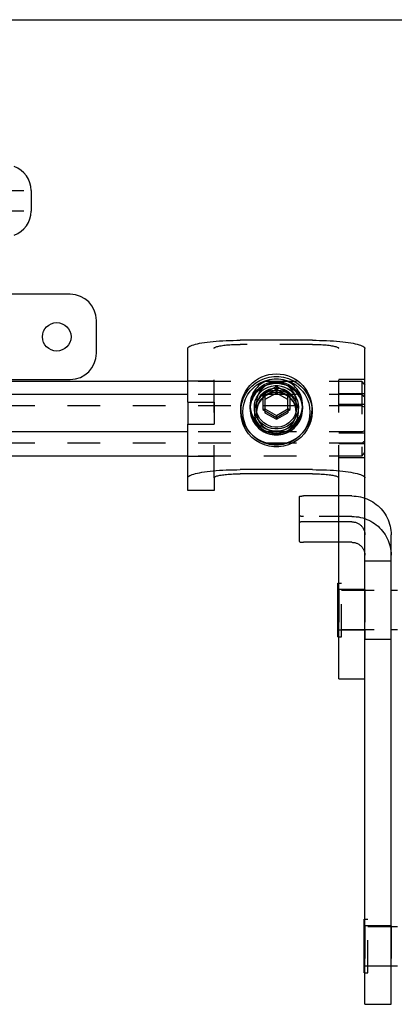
# Model space of a CAD drawing. Header units: inches. Extents: x 0 to 28.3, y 0 to 18.3.
# Tile 19 of 34: x 9.4 to 11.2, y 13.6 to 18.3. Entities that reach past the tile are written whole.
import ezdxf

# ---------------------------------------------------------------- set-up
doc = ezdxf.new("R2010")
doc.units = ezdxf.units.IN
doc.header["$LTSCALE"] = 1.558333
doc.header["$MEASUREMENT"] = 0
doc.linetypes.add('HIDDEN', pattern=[0.2, 0.1, -0.1])
doc.layers.get('0').update_dxf_attribs({"linetype": 'CONTINUOUS'})
doc.layers.add('DEFAULT_2', color=8, linetype='HIDDEN')

msp = doc.modelspace()

# ---------------------------------------------------------------- linework, layer by layer
at = {"color": 7, "linetype": 'Continuous'}
for p, q in [((0, 18.3333), (28.3333, 18.3333)), ((9.4524, 17.5186), (9.4524, 17.4195)), ((9.6384, 17.0231), (9.3356, 17.0231)), ((9.7634, 16.7421), (9.7634, 16.8981)), ((10.1994, 16.6067), (9.3298, 16.6067)), ((9.3356, 16.6171), (9.6384, 16.6171)), ((10.6214, 16.5839), (10.5564, 16.5468)), ((10.6214, 16.5839), (10.6214, 16.5521)), ((10.6864, 16.5468), (10.6214, 16.5839)), ((10.1994, 16.545), (9.2934, 16.545)), ((10.5564, 16.5468), (10.5564, 16.4727)), ((10.5564, 16.5468), (10.5664, 16.5395)), ((10.6214, 16.5709), (10.5664, 16.5395)), ((10.6214, 16.5521), (10.5664, 16.5208)), ((10.5664, 16.5395), (10.5664, 16.4768)), ((10.6764, 16.5395), (10.6214, 16.5709)), ((10.6764, 16.5208), (10.6214, 16.5521)), ((10.6864, 16.5468), (10.6764, 16.5395)), ((10.6764, 16.4768), (10.6764, 16.5395)), ((10.6864, 16.4727), (10.6864, 16.5468)), ((10.5269, 16.4757), (10.5269, 16.5084)), ((10.7159, 16.4757), (10.7159, 16.5084)), ((10.745, 16.4988), (10.7459, 16.4842)), ((10.5264, 16.4824), (10.5269, 16.4891)), ((10.5564, 16.4727), (10.5664, 16.4768)), ((10.5564, 16.4727), (10.6214, 16.4356)), ((10.5664, 16.4768), (10.6214, 16.4454)), ((10.6214, 16.4454), (10.6764, 16.4768)), ((10.6214, 16.4356), (10.6864, 16.4727)), ((10.6214, 16.4356), (10.6214, 16.4454)), ((10.6864, 16.4727), (10.6764, 16.4768)), ((10.7159, 16.4891), (10.7164, 16.4824)), ((10.1994, 16.3674), (9.2934, 16.3674)), ((10.1994, 16.2514), (9.2934, 16.2514)), ((10.7934, 16.1669), (10.4494, 16.1669)), ((10.3244, 16.1473), (10.3244, 16.0871)), ((10.9184, 15.1876), (10.9184, 16.1473)), ((10.3244, 16.0871), (10.1994, 16.0871)), ((10.7309, 15.8429), (10.7309, 16.0578)), ((10.9184, 15.9375), (10.7509, 15.9375)), ((10.9184, 15.8397), (10.7509, 15.8397)), ((10.9144, 15.6454), (10.9184, 15.6454)), ((10.9144, 15.3894), (10.9144, 15.6454)), ((11.1684, 15.6114), (11.1984, 15.6114)), ((11.1684, 15.4234), (11.1984, 15.4234)), ((10.9144, 15.3894), (10.9184, 15.3894)), ((11.0434, 13.6355), (11.0434, 15.258)), ((10.9184, 15.1876), (11.0434, 15.1876)), ((11.0394, 14.0412), (11.0434, 14.0412)), ((11.0394, 13.7852), (11.0394, 14.0412)), ((11.1684, 14.0072), (11.1984, 14.0072)), ((11.1684, 13.8192), (11.1984, 13.8192)), ((11.0394, 13.7852), (11.0434, 13.7852)), ((11.0434, 13.6355), (11.1684, 13.6355))]:
    msp.add_line(p, q, dxfattribs=at)
at = {"color": 3, "linetype": 'Continuous'}
for p, q in [((10.7934, 16.8037), (10.4494, 16.8037)), ((10.1994, 16.5084), (10.1994, 16.7646)), ((11.0434, 15.258), (11.0434, 16.7646)), ((10.1994, 16.5084), (10.1994, 16.4975)), ((10.1994, 16.1473), (10.1994, 16.4036)), ((10.7934, 16.1864), (10.4494, 16.1864)), ((10.1994, 16.0871), (10.1994, 16.1473)), ((10.9184, 16.061), (10.7509, 16.061)), ((11.1684, 13.6355), (11.1684, 15.8758))]:
    msp.add_line(p, q, dxfattribs=at)
at = {"color": 8, "linetype": 'HIDDEN'}
for p, q in [((10.3244, 16.1473), (10.3244, 16.7646)), ((10.3244, 16.6091), (10.1994, 16.6091)), ((10.1994, 16.5084), (10.3244, 16.5084)), ((10.4964, 16.4755), (10.4964, 16.4951)), ((10.7464, 16.4755), (10.7464, 16.4951)), ((10.4968, 16.4853), (10.4964, 16.4755)), ((10.7464, 16.4755), (10.746, 16.4853)), ((10.1994, 16.4036), (10.3244, 16.4036)), ((10.3244, 16.2491), (10.1994, 16.2491)), ((11.1684, 15.7492), (11.0434, 15.7492)), ((11.0434, 15.6139), (11.0434, 15.7492)), ((11.0434, 15.6139), (10.9184, 15.6139)), ((10.9184, 15.6139), (10.9184, 15.4209)), ((11.0434, 15.4209), (10.9184, 15.4209)), ((11.0434, 15.4209), (11.0434, 15.3762)), ((11.1684, 15.3762), (11.0434, 15.3762)), ((11.1684, 14.0097), (11.0434, 14.0097)), ((11.0434, 14.0097), (11.0434, 13.8167)), ((11.1684, 13.8167), (11.0434, 13.8167))]:
    msp.add_line(p, q, dxfattribs=at)
at = {"linetype": 'HIDDEN'}
for p, q in [((10.1994, 16.5084), (10.1994, 16.4036)), ((11.1684, 15.3762), (11.1684, 15.7492)), ((11.0434, 15.6139), (11.0434, 15.4209)), ((11.1684, 14.0097), (11.1684, 13.8167))]:
    msp.add_line(p, q, dxfattribs=at)
at = {"color": 3, "linetype": 'Continuous'}
for points in [[(10.1994, 16.7646), (10.2, 16.7673), (10.2017, 16.7699), (10.2046, 16.7726), (10.2086, 16.7752), (10.2138, 16.7777), (10.2201, 16.7802), (10.2274, 16.7826), (10.2358, 16.7849), (10.2451, 16.7872), (10.2554, 16.7893), (10.2667, 16.7913), (10.2787, 16.7932), (10.2916, 16.795), (10.3052, 16.7966), (10.3195, 16.798), (10.3344, 16.7993), (10.3498, 16.8005), (10.3657, 16.8015), (10.3819, 16.8023), (10.3985, 16.8029), (10.4153, 16.8034), (10.4323, 16.8036), (10.4494, 16.8037)], [(10.7934, 16.8037), (10.8104, 16.8036), (10.8274, 16.8034), (10.8442, 16.8029), (10.8608, 16.8023), (10.8771, 16.8015), (10.8929, 16.8005), (10.9084, 16.7993), (10.9232, 16.798), (10.9375, 16.7966), (10.9511, 16.795), (10.964, 16.7932), (10.9761, 16.7913), (10.9873, 16.7893), (10.9976, 16.7872), (11.007, 16.7849), (11.0153, 16.7826), (11.0227, 16.7802), (11.0289, 16.7777), (11.0341, 16.7752), (11.0381, 16.7726), (11.041, 16.7699), (11.0428, 16.7673), (11.0434, 16.7646)], [(10.6214, 16.6185), (10.6111, 16.6181), (10.6008, 16.6169), (10.5907, 16.6148), (10.5808, 16.6118), (10.5712, 16.6081), (10.5619, 16.6037), (10.553, 16.5984), (10.5446, 16.5925), (10.5367, 16.5859), (10.5294, 16.5787), (10.5227, 16.5709), (10.5167, 16.5626), (10.5114, 16.5538), (10.5069, 16.5447), (10.5032, 16.5352), (10.5002, 16.5254), (10.4981, 16.5154), (10.4968, 16.5053), (10.4964, 16.4951)], [(10.7464, 16.4951), (10.746, 16.5053), (10.7447, 16.5154), (10.7426, 16.5254), (10.7396, 16.5352), (10.7358, 16.5447), (10.7313, 16.5538), (10.726, 16.5626), (10.72, 16.5709), (10.7133, 16.5787), (10.706, 16.5859), (10.6982, 16.5925), (10.6897, 16.5984), (10.6809, 16.6037), (10.6716, 16.6081), (10.662, 16.6118), (10.6521, 16.6148), (10.642, 16.6169), (10.6317, 16.6181), (10.6214, 16.6185)], [(10.1994, 16.4975), (10.1995, 16.4748), (10.1995, 16.4631), (10.1995, 16.4513), (10.1995, 16.4394)], [(10.4964, 16.4951), (10.4968, 16.4849), (10.4981, 16.4748), (10.5002, 16.4648), (10.5032, 16.455), (10.5069, 16.4455), (10.5114, 16.4363), (10.5167, 16.4275), (10.5227, 16.4192), (10.5294, 16.4115), (10.5367, 16.4042), (10.5446, 16.3976), (10.553, 16.3917), (10.5619, 16.3865), (10.5712, 16.382), (10.5808, 16.3783), (10.5907, 16.3754), (10.6008, 16.3733), (10.6111, 16.372), (10.6214, 16.3716)], [(10.6214, 16.3716), (10.6317, 16.372), (10.642, 16.3733), (10.6521, 16.3754), (10.662, 16.3783), (10.6716, 16.382), (10.6809, 16.3865), (10.6897, 16.3917), (10.6982, 16.3976), (10.706, 16.4042), (10.7133, 16.4115), (10.72, 16.4192), (10.726, 16.4275), (10.7313, 16.4363), (10.7358, 16.4455), (10.7396, 16.455), (10.7426, 16.4648), (10.7447, 16.4748), (10.746, 16.4849), (10.7464, 16.4951)], [(10.1995, 16.4394), (10.1994, 16.4154), (10.1994, 16.4036)], [(10.1994, 16.1473), (10.2, 16.15), (10.2017, 16.1526), (10.2046, 16.1553), (10.2086, 16.1579), (10.2138, 16.1604), (10.2201, 16.1629), (10.2274, 16.1653), (10.2358, 16.1676), (10.2451, 16.1699), (10.2554, 16.172), (10.2667, 16.174), (10.2787, 16.1759), (10.2916, 16.1776), (10.3052, 16.1793), (10.3195, 16.1807), (10.3344, 16.182), (10.3498, 16.1832), (10.3657, 16.1842), (10.3819, 16.185), (10.3985, 16.1856), (10.4153, 16.1861), (10.4323, 16.1863), (10.4494, 16.1864)], [(10.7934, 16.1864), (10.8104, 16.1863), (10.8274, 16.1861), (10.8442, 16.1856), (10.8608, 16.185), (10.8771, 16.1842), (10.8929, 16.1832), (10.9084, 16.182), (10.9232, 16.1807), (10.9375, 16.1793), (10.9511, 16.1776), (10.964, 16.1759), (10.9761, 16.174), (10.9873, 16.172), (10.9976, 16.1699), (11.007, 16.1676), (11.0153, 16.1653), (11.0227, 16.1629), (11.0289, 16.1604), (11.0341, 16.1579), (11.0381, 16.1553), (11.041, 16.1526), (11.0428, 16.15), (11.0434, 16.1473)], [(10.7309, 16.0578), (10.731, 16.0582), (10.7313, 16.0585), (10.7317, 16.0588), (10.7324, 16.059), (10.7332, 16.0593), (10.7342, 16.0596), (10.7354, 16.0598), (10.7367, 16.0601), (10.7382, 16.0603), (10.7398, 16.0604), (10.7414, 16.0606), (10.7432, 16.0607), (10.7451, 16.0608), (10.747, 16.0609), (10.7489, 16.061), (10.7509, 16.061)], [(11.0434, 16.0504), (11.0526, 16.0469), (11.0622, 16.0426), (11.0716, 16.0379), (11.0806, 16.0326), (11.0894, 16.0268), (11.0978, 16.0206), (11.1058, 16.0139), (11.1135, 16.0067), (11.1207, 15.9992), (11.1275, 15.9912), (11.1338, 15.9829), (11.1396, 15.9743), (11.145, 15.9654), (11.1498, 15.9561), (11.1541, 15.9467), (11.1579, 15.937), (11.161, 15.9271), (11.1637, 15.917), (11.1657, 15.9068), (11.1672, 15.8965), (11.1681, 15.8862), (11.1684, 15.8758)]]:
    msp.add_lwpolyline(points, dxfattribs=at)
at = {"color": 7, "linetype": 'Continuous'}
for points in [[(10.4969, 16.4842), (10.4978, 16.4988), (10.5005, 16.5134), (10.505, 16.5276), (10.5111, 16.5411), (10.5189, 16.5538), (10.5282, 16.5655), (10.5388, 16.576), (10.5507, 16.5852), (10.5635, 16.5928), (10.5772, 16.5989), (10.5916, 16.6034), (10.6064, 16.606), (10.6214, 16.6069), (10.6364, 16.606), (10.6512, 16.6034), (10.6655, 16.5989), (10.6792, 16.5928), (10.6921, 16.5852), (10.7039, 16.576), (10.7146, 16.5655), (10.7238, 16.5538), (10.7316, 16.5411), (10.7378, 16.5276), (10.7423, 16.5134), (10.745, 16.4988)], [(10.6214, 16.6018), (10.6066, 16.6007), (10.5922, 16.5972), (10.5785, 16.5916), (10.5658, 16.584), (10.5545, 16.5744), (10.5449, 16.5633), (10.5372, 16.5508), (10.5315, 16.5372), (10.528, 16.523), (10.5269, 16.5084)], [(10.7159, 16.5084), (10.7147, 16.523), (10.7113, 16.5372), (10.7056, 16.5508), (10.6978, 16.5633), (10.6882, 16.5744), (10.6769, 16.584), (10.6643, 16.5916), (10.6506, 16.5972), (10.6362, 16.6007), (10.6214, 16.6018)], [(10.5164, 16.484), (10.5175, 16.4991), (10.5209, 16.5141), (10.5266, 16.5287), (10.5314, 16.5369)], [(10.7113, 16.5369), (10.7161, 16.5287), (10.7218, 16.5142), (10.7253, 16.4991), (10.7264, 16.484)], [(10.4972, 16.4885), (10.4968, 16.4857), (10.4968, 16.4853)], [(10.7264, 16.484), (10.7253, 16.4688), (10.7218, 16.4538), (10.7161, 16.4393), (10.7082, 16.4257), (10.6985, 16.4135), (10.687, 16.403), (10.674, 16.3942), (10.6598, 16.3875), (10.6448, 16.3829), (10.6292, 16.3806), (10.6135, 16.3806), (10.598, 16.3829), (10.5829, 16.3875), (10.5688, 16.3942), (10.5558, 16.403), (10.5443, 16.4135), (10.5345, 16.4257), (10.5266, 16.4392), (10.5209, 16.4538), (10.5175, 16.4688), (10.5164, 16.484)], [(10.7164, 16.4824), (10.7154, 16.4687), (10.7123, 16.4551), (10.7071, 16.4419), (10.7, 16.4297), (10.6911, 16.4187), (10.6807, 16.4091), (10.669, 16.4012), (10.6562, 16.3951), (10.6426, 16.3909), (10.6285, 16.3888), (10.6143, 16.3888), (10.6002, 16.3909), (10.5866, 16.3951), (10.5738, 16.4012), (10.562, 16.4091), (10.5517, 16.4187), (10.5428, 16.4297), (10.5357, 16.4419), (10.5305, 16.4551), (10.5274, 16.4687), (10.5264, 16.4824)], [(10.746, 16.4853), (10.746, 16.4857), (10.7456, 16.4885)], [(10.3244, 16.1473), (10.3247, 16.1486), (10.3255, 16.15), (10.327, 16.1513), (10.329, 16.1526), (10.3316, 16.1539), (10.3347, 16.1551), (10.3384, 16.1563), (10.3426, 16.1575), (10.3473, 16.1586), (10.3524, 16.1597), (10.358, 16.1607), (10.3641, 16.1616), (10.3705, 16.1625), (10.3773, 16.1633), (10.3844, 16.164), (10.3919, 16.1647), (10.3996, 16.1652), (10.4075, 16.1657), (10.4157, 16.1661), (10.4239, 16.1665), (10.4324, 16.1667), (10.4408, 16.1668), (10.4494, 16.1669)], [(10.7934, 16.1669), (10.8019, 16.1668), (10.8104, 16.1667), (10.8188, 16.1665), (10.8271, 16.1661), (10.8352, 16.1657), (10.8432, 16.1652), (10.8509, 16.1647), (10.8583, 16.164), (10.8655, 16.1633), (10.8723, 16.1625), (10.8787, 16.1616), (10.8847, 16.1607), (10.8903, 16.1597), (10.8955, 16.1586), (10.9002, 16.1575), (10.9044, 16.1563), (10.908, 16.1551), (10.9112, 16.1539), (10.9137, 16.1526), (10.9158, 16.1513), (10.9172, 16.15), (10.9181, 16.1486), (10.9184, 16.1473)], [(10.7509, 15.9375), (10.7489, 15.9375), (10.747, 15.9375), (10.7451, 15.9374), (10.7432, 15.9373), (10.7414, 15.9371), (10.7398, 15.937), (10.7382, 15.9368), (10.7367, 15.9366), (10.7354, 15.9364), (10.7342, 15.9361), (10.7332, 15.9359), (10.7324, 15.9356), (10.7317, 15.9353), (10.7313, 15.935), (10.731, 15.9347), (10.7309, 15.9344)], [(10.7309, 15.8429), (10.731, 15.8426), (10.7313, 15.8423), (10.7317, 15.842), (10.7324, 15.8417), (10.7332, 15.8414), (10.7342, 15.8411), (10.7354, 15.8409), (10.7367, 15.8407), (10.7382, 15.8405), (10.7398, 15.8403), (10.7414, 15.8401), (10.7432, 15.84), (10.7451, 15.8399), (10.747, 15.8398), (10.7489, 15.8398), (10.7509, 15.8397)]]:
    msp.add_lwpolyline(points, dxfattribs=at)
at = {"color": 8, "linetype": 'HIDDEN'}
for points in [[(10.5808, 16.5923), (10.5712, 16.5886), (10.5619, 16.5841), (10.553, 16.5789), (10.5446, 16.5729), (10.5367, 16.5664), (10.5294, 16.5591), (10.5227, 16.5514), (10.5167, 16.543), (10.5114, 16.5343), (10.5069, 16.5251), (10.5032, 16.5156), (10.5002, 16.5058), (10.4981, 16.4958), (10.4972, 16.4885)], [(10.6214, 16.599), (10.6111, 16.5986), (10.6008, 16.5973), (10.5907, 16.5952), (10.5808, 16.5923)], [(10.6716, 16.5886), (10.662, 16.5923), (10.6521, 16.5952), (10.642, 16.5973), (10.6317, 16.5986), (10.6214, 16.599)], [(10.7456, 16.4885), (10.7447, 16.4958), (10.7426, 16.5058), (10.7396, 16.5156), (10.7358, 16.5251), (10.7313, 16.5343), (10.726, 16.543), (10.72, 16.5514), (10.7133, 16.5591), (10.706, 16.5664), (10.6982, 16.5729), (10.6897, 16.5789), (10.6809, 16.5841), (10.6716, 16.5886)], [(10.3244, 16.5084), (10.3244, 16.4972), (10.3244, 16.4858), (10.3244, 16.4742), (10.3244, 16.4625), (10.3244, 16.4507), (10.3244, 16.4388), (10.3244, 16.427), (10.3244, 16.4152), (10.3244, 16.4036)], [(10.4964, 16.4755), (10.4968, 16.4653), (10.4981, 16.4552), (10.5002, 16.4452), (10.5032, 16.4354), (10.5069, 16.4259), (10.5114, 16.4168), (10.5167, 16.408), (10.5227, 16.3997), (10.5294, 16.3919), (10.5367, 16.3847), (10.5446, 16.3781), (10.553, 16.3722), (10.5619, 16.3669), (10.5712, 16.3625), (10.5808, 16.3587), (10.5907, 16.3558), (10.6008, 16.3537), (10.6111, 16.3525), (10.6214, 16.3521)], [(10.6214, 16.3521), (10.6317, 16.3525), (10.642, 16.3537), (10.6521, 16.3558), (10.662, 16.3587), (10.6716, 16.3625), (10.6809, 16.3669), (10.6897, 16.3722), (10.6982, 16.3781), (10.706, 16.3847), (10.7133, 16.3919), (10.72, 16.3997), (10.726, 16.408), (10.7313, 16.4168), (10.7358, 16.4259), (10.7396, 16.4354), (10.7426, 16.4452), (10.7447, 16.4552), (10.746, 16.4653), (10.7464, 16.4755)]]:
    msp.add_lwpolyline(points, dxfattribs=at)
at = {"color": 7, "linetype": 'Continuous'}
msp.add_circle((9.5746, 16.8201), 0.068, dxfattribs=at)
for centre, radius, start, end in [((9.3324, 17.5186), 0.12, 0, 71.0344), ((9.3324, 17.4195), 0.12, 288.9656, 360), ((9.6384, 16.8981), 0.125, 0, 90), ((9.6384, 16.7421), 0.125, 270, 360)]:
    msp.add_arc(centre, radius, start, end, dxfattribs=at)
at = {"layer": 'DEFAULT_2', "color": 8, "linetype": 'HIDDEN'}
for p, q in [((9.2614, 17.5176), (9.4524, 17.5176)), ((9.2614, 17.4206), (9.4524, 17.4206)), ((10.7934, 16.7842), (10.4494, 16.7842)), ((10.9184, 16.1473), (10.9184, 16.7646)), ((11.0284, 16.6067), (10.1994, 16.6067)), ((11.0434, 16.6158), (10.9184, 16.6158)), ((11.0284, 16.6067), (11.0284, 16.2514)), ((11.0284, 16.6067), (11.0434, 16.5897)), ((11.0284, 16.545), (10.1994, 16.545)), ((11.0434, 16.5481), (10.9184, 16.5481)), ((11.0284, 16.545), (11.0434, 16.5339)), ((11.0284, 16.4908), (7.5584, 16.4908)), ((11.0434, 16.4968), (10.9184, 16.4968)), ((11.0284, 16.4908), (11.0434, 16.4848)), ((10.4514, 16.4755), (10.4514, 16.463)), ((10.4969, 16.484), (10.4969, 16.4842)), ((10.4969, 16.484), (10.4969, 16.4755)), ((10.5264, 16.4824), (10.5264, 16.463)), ((10.5274, 16.4767), (10.5264, 16.463)), ((10.5269, 16.4607), (10.5269, 16.4757)), ((10.5664, 16.4768), (10.5664, 16.458)), ((10.5664, 16.458), (10.6214, 16.4267)), ((10.6214, 16.4267), (10.6764, 16.458)), ((10.6764, 16.4768), (10.6764, 16.458)), ((10.7159, 16.4607), (10.7159, 16.4757)), ((10.7164, 16.4824), (10.7164, 16.463)), ((10.7459, 16.4842), (10.7459, 16.484)), ((10.7459, 16.484), (10.7459, 16.4755)), ((10.7914, 16.4755), (10.7914, 16.463)), ((10.6214, 16.4356), (10.6214, 16.4267)), ((11.0284, 16.3674), (10.1994, 16.3674)), ((11.0434, 16.3613), (10.9184, 16.3613)), ((11.0284, 16.3674), (11.0434, 16.3733)), ((11.0284, 16.3131), (7.5584, 16.3131)), ((11.0434, 16.3101), (10.9184, 16.3101)), ((11.0284, 16.3131), (11.0434, 16.3242)), ((11.0284, 16.2514), (11.0434, 16.2684)), ((11.0284, 16.2514), (10.1994, 16.2514)), ((11.0434, 16.2423), (10.9184, 16.2423)), ((10.9809, 15.9375), (10.9184, 15.9375)), ((10.9809, 15.8397), (10.9184, 15.8397)), ((10.9184, 15.6454), (10.9324, 15.6454)), ((10.9324, 15.3894), (10.9324, 15.6454)), ((10.9324, 15.6114), (11.1684, 15.6114)), ((10.9324, 15.4234), (11.1684, 15.4234)), ((10.9184, 15.3894), (10.9324, 15.3894)), ((11.0434, 14.0412), (11.0574, 14.0412)), ((11.0574, 13.7852), (11.0574, 14.0412)), ((11.0574, 14.0072), (11.1684, 14.0072)), ((11.0574, 13.8192), (11.1684, 13.8192)), ((11.0434, 13.7852), (11.0574, 13.7852))]:
    msp.add_line(p, q, dxfattribs=at)
at = {"layer": 'DEFAULT_2', "linetype": 'HIDDEN'}
for p, q in [((10.9809, 16.061), (10.9184, 16.061)), ((10.9809, 15.9632), (10.7509, 15.9632))]:
    msp.add_line(p, q, dxfattribs=at)
at = {"layer": 'DEFAULT_2', "color": 8, "linetype": 'HIDDEN'}
for points in [[(10.3244, 16.7646), (10.3247, 16.766), (10.3255, 16.7673), (10.327, 16.7686), (10.329, 16.7699), (10.3316, 16.7712), (10.3347, 16.7724), (10.3384, 16.7736), (10.3426, 16.7748), (10.3473, 16.7759), (10.3524, 16.777), (10.358, 16.778), (10.3641, 16.7789), (10.3705, 16.7798), (10.3773, 16.7806), (10.3844, 16.7813), (10.3919, 16.782), (10.3996, 16.7826), (10.4075, 16.783), (10.4157, 16.7834), (10.4239, 16.7838), (10.4324, 16.784), (10.4408, 16.7841), (10.4494, 16.7842)], [(10.7934, 16.7842), (10.8019, 16.7841), (10.8104, 16.784), (10.8188, 16.7838), (10.8271, 16.7834), (10.8352, 16.783), (10.8432, 16.7826), (10.8509, 16.782), (10.8583, 16.7813), (10.8655, 16.7806), (10.8723, 16.7798), (10.8787, 16.7789), (10.8847, 16.778), (10.8903, 16.777), (10.8955, 16.7759), (10.9002, 16.7748), (10.9044, 16.7736), (10.908, 16.7724), (10.9112, 16.7712), (10.9137, 16.7699), (10.9158, 16.7686), (10.9172, 16.7673), (10.9181, 16.766), (10.9184, 16.7646)], [(10.4514, 16.4755), (10.4523, 16.4931), (10.4551, 16.5104), (10.4597, 16.5274), (10.4661, 16.5438), (10.4742, 16.5595), (10.4838, 16.5742), (10.495, 16.5879), (10.5076, 16.6003), (10.5215, 16.6114), (10.5364, 16.6209), (10.5522, 16.6289), (10.5688, 16.6352), (10.586, 16.6398), (10.6036, 16.6425), (10.6214, 16.6434), (10.6391, 16.6425), (10.6567, 16.6398), (10.6739, 16.6352), (10.6905, 16.6289), (10.7064, 16.6209), (10.7213, 16.6114), (10.7351, 16.6003), (10.7477, 16.5879), (10.7589, 16.5742), (10.7686, 16.5595), (10.7767, 16.5438), (10.7831, 16.5274), (10.7877, 16.5104), (10.7904, 16.4931), (10.7914, 16.4755)], [(10.4514, 16.463), (10.4529, 16.4855), (10.4576, 16.5078), (10.4653, 16.5295), (10.4759, 16.5499), (10.4893, 16.5687), (10.5051, 16.5855), (10.5231, 16.6), (10.543, 16.612), (10.5643, 16.6212), (10.5867, 16.6274), (10.6097, 16.6305), (10.633, 16.6305), (10.656, 16.6274), (10.6784, 16.6212), (10.6997, 16.612), (10.7196, 16.6), (10.7376, 16.5855), (10.7535, 16.5687), (10.7668, 16.5499), (10.7775, 16.5295), (10.7852, 16.5078), (10.7898, 16.4855), (10.7914, 16.463)], [(10.4614, 16.4614), (10.4628, 16.4826), (10.4672, 16.5036), (10.4744, 16.524), (10.4845, 16.5432), (10.4971, 16.5609), (10.512, 16.5768), (10.5289, 16.5904), (10.5476, 16.6017), (10.5677, 16.6103), (10.5888, 16.6161), (10.6104, 16.6191), (10.6323, 16.6191), (10.654, 16.6162), (10.6751, 16.6103), (10.6951, 16.6017), (10.7138, 16.5904), (10.7308, 16.5768), (10.7457, 16.5609), (10.7583, 16.5432), (10.7683, 16.524), (10.7756, 16.5036), (10.7799, 16.4826), (10.7814, 16.4614)], [(10.4969, 16.4755), (10.4978, 16.4903), (10.5005, 16.5049), (10.505, 16.5191), (10.5111, 16.5327), (10.5189, 16.5454), (10.5282, 16.5571), (10.5388, 16.5676), (10.5507, 16.5767), (10.5635, 16.5844), (10.5772, 16.5905), (10.5916, 16.5949), (10.6064, 16.5976), (10.6214, 16.5985), (10.6364, 16.5976), (10.6512, 16.5949), (10.6655, 16.5905), (10.6792, 16.5844), (10.6921, 16.5767), (10.7039, 16.5676), (10.7146, 16.5571), (10.7238, 16.5454), (10.7316, 16.5327), (10.7378, 16.5191), (10.7423, 16.5049), (10.745, 16.4903), (10.7459, 16.4755)], [(10.5314, 16.5369), (10.5345, 16.5422), (10.5443, 16.5544), (10.5558, 16.565), (10.5688, 16.5737), (10.5829, 16.5805), (10.598, 16.5851), (10.6135, 16.5874), (10.6292, 16.5874), (10.6448, 16.5851), (10.6598, 16.5805), (10.674, 16.5737), (10.687, 16.565), (10.6984, 16.5544), (10.7082, 16.5422), (10.7113, 16.5369)], [(10.7264, 16.4614), (10.7253, 16.4766), (10.7218, 16.4916), (10.7161, 16.5062), (10.7082, 16.5197), (10.6984, 16.5319), (10.687, 16.5424), (10.674, 16.5512), (10.6598, 16.5579), (10.6448, 16.5625), (10.6292, 16.5649), (10.6135, 16.5649), (10.598, 16.5625), (10.5829, 16.5579), (10.5688, 16.5512), (10.5558, 16.5424), (10.5443, 16.5319), (10.5345, 16.5197), (10.5266, 16.5062), (10.5209, 16.4916), (10.5175, 16.4766), (10.5164, 16.4614)], [(10.5269, 16.4891), (10.5274, 16.4961), (10.5305, 16.5097), (10.5357, 16.5229), (10.5428, 16.5351), (10.5516, 16.5461), (10.562, 16.5557), (10.5738, 16.5636), (10.5866, 16.5697), (10.6002, 16.5739), (10.6143, 16.576), (10.6285, 16.576), (10.6426, 16.5739), (10.6562, 16.5697), (10.669, 16.5636), (10.6807, 16.5557), (10.6911, 16.5461), (10.7, 16.5351), (10.7071, 16.5229), (10.7123, 16.5097), (10.7154, 16.4961), (10.7159, 16.4891)], [(10.6214, 16.554), (10.6079, 16.553), (10.5948, 16.5502), (10.5821, 16.5456), (10.5703, 16.5392), (10.5595, 16.5312), (10.55, 16.5218), (10.5419, 16.5111), (10.5354, 16.4994), (10.5307, 16.487), (10.5278, 16.4739), (10.5269, 16.4607)], [(10.5738, 16.5442), (10.562, 16.5363), (10.5516, 16.5267), (10.5428, 16.5157), (10.5357, 16.5035), (10.5305, 16.4903), (10.5274, 16.4767)], [(10.6807, 16.5363), (10.669, 16.5442), (10.6562, 16.5503), (10.6426, 16.5545), (10.6285, 16.5566), (10.6143, 16.5566), (10.6002, 16.5545), (10.5866, 16.5503), (10.5738, 16.5442)], [(10.7159, 16.4607), (10.7149, 16.4739), (10.712, 16.487), (10.7073, 16.4994), (10.7009, 16.5111), (10.6928, 16.5218), (10.6833, 16.5312), (10.6725, 16.5392), (10.6606, 16.5456), (10.648, 16.5502), (10.6348, 16.553), (10.6214, 16.554)], [(10.7164, 16.463), (10.7154, 16.4767), (10.7123, 16.4903), (10.7071, 16.5035), (10.7, 16.5157), (10.6911, 16.5267), (10.6807, 16.5363)], [(10.4514, 16.4755), (10.4523, 16.458), (10.4551, 16.4406), (10.4597, 16.4236), (10.4661, 16.4072), (10.4742, 16.3916), (10.4838, 16.3768), (10.495, 16.3632), (10.5076, 16.3507), (10.5215, 16.3397), (10.5364, 16.3301), (10.5522, 16.3221), (10.5688, 16.3158), (10.586, 16.3113), (10.6036, 16.3085), (10.6214, 16.3076), (10.6391, 16.3085), (10.6567, 16.3113), (10.6739, 16.3158), (10.6905, 16.3221), (10.7064, 16.3301), (10.7213, 16.3397), (10.7351, 16.3507), (10.7477, 16.3632), (10.7589, 16.3768), (10.7686, 16.3916), (10.7767, 16.4072), (10.7831, 16.4236), (10.7877, 16.4406), (10.7904, 16.458), (10.7914, 16.4755)], [(10.7914, 16.463), (10.7898, 16.4405), (10.7852, 16.4182), (10.7775, 16.3965), (10.7668, 16.3761), (10.7535, 16.3573), (10.7376, 16.3405), (10.7196, 16.326), (10.6998, 16.314), (10.6784, 16.3048), (10.656, 16.2986), (10.633, 16.2955), (10.6098, 16.2955), (10.5867, 16.2986), (10.5643, 16.3048), (10.543, 16.314), (10.5232, 16.326), (10.5051, 16.3405), (10.4893, 16.3573), (10.4759, 16.3761), (10.4653, 16.3965), (10.4576, 16.4182), (10.4529, 16.4405), (10.4514, 16.463)], [(10.7814, 16.4614), (10.7799, 16.4403), (10.7756, 16.4192), (10.7683, 16.3989), (10.7583, 16.3796), (10.7457, 16.362), (10.7308, 16.3461), (10.7138, 16.3325), (10.6951, 16.3212), (10.6751, 16.3126), (10.654, 16.3067), (10.6323, 16.3038), (10.6104, 16.3038), (10.5888, 16.3067), (10.5677, 16.3126), (10.5476, 16.3212), (10.5289, 16.3325), (10.512, 16.3461), (10.4971, 16.3619), (10.4845, 16.3796), (10.4744, 16.3989), (10.4672, 16.4192), (10.4628, 16.4402), (10.4614, 16.4614)], [(10.4969, 16.484), (10.4978, 16.4691), (10.5005, 16.4545), (10.505, 16.4404), (10.5111, 16.4268), (10.5189, 16.4141), (10.5282, 16.4024), (10.5388, 16.3919), (10.5507, 16.3828), (10.5635, 16.3751), (10.5772, 16.369), (10.5916, 16.3646), (10.6064, 16.3619), (10.6214, 16.361), (10.6364, 16.3619), (10.6512, 16.3646), (10.6655, 16.369), (10.6792, 16.3751), (10.6921, 16.3828), (10.7039, 16.3919), (10.7146, 16.4024), (10.7238, 16.4141), (10.7316, 16.4268), (10.7378, 16.4404), (10.7423, 16.4545), (10.745, 16.4691), (10.7459, 16.484)], [(10.4969, 16.4755), (10.4978, 16.4607), (10.5005, 16.4461), (10.505, 16.4319), (10.5111, 16.4184), (10.5189, 16.4057), (10.5282, 16.394), (10.5388, 16.3835), (10.5507, 16.3743), (10.5635, 16.3666), (10.5772, 16.3605), (10.5916, 16.3561), (10.6064, 16.3534), (10.6214, 16.3526), (10.6364, 16.3534), (10.6512, 16.3561), (10.6655, 16.3605), (10.6792, 16.3666), (10.6921, 16.3743), (10.7039, 16.3835), (10.7146, 16.394), (10.7238, 16.4057), (10.7316, 16.4184), (10.7378, 16.4319), (10.7423, 16.4461), (10.745, 16.4607), (10.7459, 16.4755)], [(10.5164, 16.4614), (10.5175, 16.4463), (10.5209, 16.4312), (10.5266, 16.4167), (10.5345, 16.4032), (10.5443, 16.391), (10.5558, 16.3804), (10.5688, 16.3717), (10.5829, 16.3649), (10.598, 16.3603), (10.6135, 16.358), (10.6292, 16.358), (10.6448, 16.3603), (10.6598, 16.3649), (10.674, 16.3717), (10.687, 16.3805), (10.6985, 16.391), (10.7082, 16.4032), (10.7161, 16.4167), (10.7218, 16.4313), (10.7253, 16.4463), (10.7264, 16.4614)], [(10.5264, 16.463), (10.5274, 16.4493), (10.5305, 16.4357), (10.5357, 16.4225), (10.5428, 16.4103), (10.5517, 16.3993), (10.562, 16.3897), (10.5738, 16.3818), (10.5866, 16.3757), (10.6002, 16.3715), (10.6143, 16.3694), (10.6285, 16.3694), (10.6426, 16.3715), (10.6562, 16.3757), (10.669, 16.3818), (10.6807, 16.3897), (10.6911, 16.3993), (10.7, 16.4103), (10.7071, 16.4225), (10.7123, 16.4357), (10.7154, 16.4493), (10.7164, 16.463)], [(10.5269, 16.4607), (10.5278, 16.4474), (10.5307, 16.4344), (10.5354, 16.4219), (10.5419, 16.4102), (10.55, 16.3995), (10.5595, 16.3901)], [(10.6725, 16.3821), (10.6833, 16.3901), (10.6928, 16.3995), (10.7009, 16.4102), (10.7073, 16.4219), (10.712, 16.4344), (10.7149, 16.4474), (10.7159, 16.4607)], [(10.5595, 16.3901), (10.5703, 16.3821), (10.5821, 16.3758), (10.5948, 16.3711), (10.6079, 16.3683), (10.6214, 16.3673)], [(10.6214, 16.3673), (10.6348, 16.3683), (10.648, 16.3711), (10.6606, 16.3758), (10.6725, 16.3821)], [(10.9809, 15.9375), (10.9844, 15.9374), (10.9879, 15.9371), (10.9913, 15.9366), (10.9948, 15.936), (10.9982, 15.9351), (11.0015, 15.934), (11.0048, 15.9328), (11.008, 15.9314), (11.0111, 15.9298), (11.0141, 15.928), (11.017, 15.9261), (11.0198, 15.924), (11.0225, 15.9218), (11.0251, 15.9194), (11.0275, 15.9169), (11.0297, 15.9143), (11.0319, 15.9115), (11.0338, 15.9086), (11.0356, 15.9056), (11.0372, 15.9026), (11.0386, 15.8994), (11.0399, 15.8962), (11.0409, 15.8929), (11.0418, 15.8895), (11.0425, 15.8861), (11.043, 15.8827), (11.0433, 15.8792), (11.0434, 15.8758)], [(10.9809, 15.8397), (10.9844, 15.8396), (10.9879, 15.8394), (10.9913, 15.8389), (10.9948, 15.8382), (10.9982, 15.8373), (11.0015, 15.8363), (11.0048, 15.835), (11.008, 15.8336), (11.0111, 15.832), (11.0141, 15.8303), (11.017, 15.8284), (11.0198, 15.8263), (11.0225, 15.824), (11.0251, 15.8217), (11.0275, 15.8191), (11.0297, 15.8165), (11.0319, 15.8137), (11.0338, 15.8109), (11.0356, 15.8079), (11.0372, 15.8048), (11.0386, 15.8016), (11.0399, 15.7984), (11.0409, 15.7951), (11.0418, 15.7917), (11.0425, 15.7884), (11.043, 15.7849), (11.0433, 15.7815), (11.0434, 15.778)]]:
    msp.add_lwpolyline(points, dxfattribs=at)
at = {"layer": 'DEFAULT_2', "linetype": 'HIDDEN'}
for points in [[(10.9809, 16.061), (10.9914, 16.0607), (11.0019, 16.0598), (11.0123, 16.0584), (11.0226, 16.0563), (11.0328, 16.0537), (11.0428, 16.0506), (11.0434, 16.0504)], [(10.7509, 15.9632), (10.7489, 15.9632), (10.747, 15.9633), (10.7451, 15.9633), (10.7432, 15.9634), (10.7414, 15.9636), (10.7398, 15.9637), (10.7382, 15.9639), (10.7367, 15.9641), (10.7354, 15.9643), (10.7342, 15.9646), (10.7332, 15.9649), (10.7324, 15.9651), (10.7317, 15.9654), (10.7313, 15.9657), (10.731, 15.966), (10.7309, 15.9663)], [(10.9809, 15.9632), (10.9914, 15.9629), (11.0019, 15.962), (11.0123, 15.9606), (11.0226, 15.9586), (11.0328, 15.956), (11.0428, 15.9528), (11.0526, 15.9491), (11.0622, 15.9449), (11.0716, 15.9401), (11.0806, 15.9348), (11.0894, 15.929), (11.0978, 15.9228), (11.1058, 15.9161), (11.1135, 15.9089), (11.1207, 15.9014), (11.1275, 15.8935), (11.1338, 15.8852), (11.1396, 15.8765), (11.145, 15.8676), (11.1498, 15.8584), (11.1541, 15.8489), (11.1579, 15.8392), (11.161, 15.8293), (11.1637, 15.8192), (11.1657, 15.809), (11.1672, 15.7988), (11.1681, 15.7884), (11.1684, 15.778)]]:
    msp.add_lwpolyline(points, dxfattribs=at)

doc.saveas('drawing.dxf')
